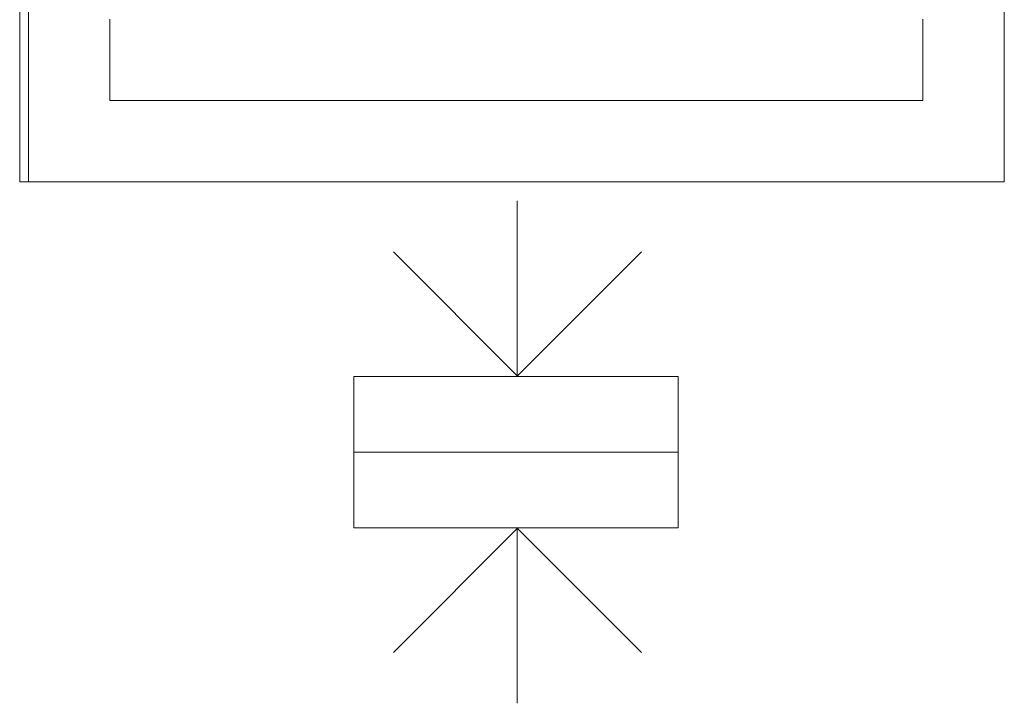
# Model space of a CAD drawing. Header units: millimetres. Extents: x -14761 to 157739, y -22400 to 107990.
# Tile 23 of 256: x 56812 to 60444, y 21514 to 24035. Entities that reach past the tile are written whole.
import ezdxf

# ---------------------------------------------------------------- set-up
doc = ezdxf.new("R2010")
doc.units = ezdxf.units.MM
doc.header["$MEASUREMENT"] = 0
doc.layers.add('Интерьер - конструкции мебели', color=7, linetype='Continuous')
doc.layers.add('Интерьер - Мебель', color=7, linetype='Continuous')

msp = doc.modelspace()

# ---------------------------------------------------------------- linework, layer by layer
at = {"layer": 'Интерьер - конструкции мебели', "color": 251, "linetype": 'Continuous', "lineweight": 20, "true_color": 0x575757}
for p, q in [((57144.3, 24037.9), (57144.3, 23737.9)), ((60144.3, 23737.9), (60144.3, 24037.9)), ((57144.3, 23737.9), (57444.3, 23737.9)), ((57444.3, 23737.9), (59844.3, 23737.9)), ((59844.3, 23737.9), (60144.3, 23737.9))]:
    msp.add_line(p, q, dxfattribs=at)
at = {"layer": 'Интерьер - конструкции мебели', "color": 7, "linetype": 'Continuous', "lineweight": 15, "flags": 128}
msp.add_lwpolyline([(60444.3, 31900), (56812.2, 31900), (56812.2, 23437.9), (60444.3, 23437.9), (60444.3, 26425), (60444.3, 27575)], close=True, dxfattribs=at)
at = {"layer": 'Интерьер - конструкции мебели', "color": 251, "linetype": 'Continuous', "lineweight": 20, "true_color": 0x575757, "flags": 128}
for points in [[(56844.3, 31637.9), (56844.3, 23437.9)], [(60444.3, 23437.9), (60444.3, 26437.9)], [(56844.3, 23437.9), (57144.3, 23437.9)], [(57144.3, 23437.9), (60144.3, 23437.9)], [(60444.3, 23437.9), (60144.3, 23437.9)]]:
    msp.add_lwpolyline(points, dxfattribs=at)
at = {"layer": 'Интерьер - Мебель', "color": 7, "linetype": 'Continuous', "lineweight": 15}
for points in [[(58647.5, 23367.2), (58647.5, 22719.2)], [(58190.9, 23179.4), (58649.1, 22721.1)], [(59106.1, 23179.4), (58647.8, 22721.1)], [(58190.9, 21702.1), (58649.1, 22160.3)], [(58647.5, 21514.2), (58647.5, 22162.3)], [(59106.1, 21702.1), (58647.8, 22160.3)]]:
    msp.add_lwpolyline(points, dxfattribs=at)
for points in [[(58045.3, 22719.9), (58045.3, 22440.7), (59241.7, 22440.7), (59241.7, 22719.9)], [(58045.3, 22161.6), (58045.3, 22440.7), (59241.7, 22440.7), (59241.7, 22161.6)]]:
    msp.add_lwpolyline(points, close=True, dxfattribs=at)

doc.saveas('drawing.dxf')
